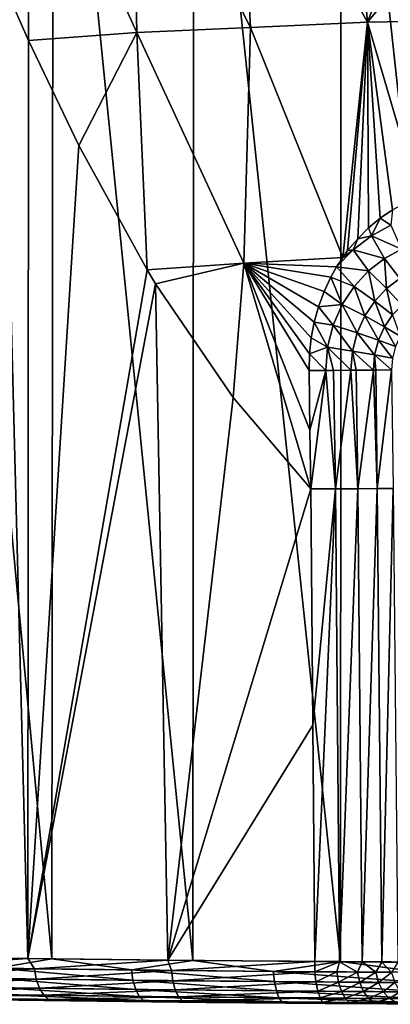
# Model space of a CAD drawing. Header units: metres. Extents: x -136 to 36, y -255 to -20.
# Tile 33 of 60: x -11.08 to -4.53, y -83.5 to -66.05. Entities that reach past the tile are written whole.
import ezdxf

# ---------------------------------------------------------------- set-up
doc = ezdxf.new("R2010")
doc.units = ezdxf.units.M
doc.layers.add('solid_11422034', color=7, linetype='CONTINUOUS')

msp = doc.modelspace()

# ---------------------------------------------------------------- linework, layer by layer
at = {"layer": 'solid_11422034'}
for points in [[(-12.857633, -82.65992, 18.805037), (-10.514777, -82.691811, 20.208288), (-12.837653, -58.004364, 19.078579)], [(-10.514777, -82.691811, 20.208288), (-10.492943, -58.004364, 20.462055), (-12.837653, -58.004364, 19.078579)], [(-10.514777, -82.691811, 20.208288), (-8.016562, -82.718857, 21.322744), (-10.492943, -58.004364, 20.462055)], [(-8.016562, -82.718857, 21.322744), (-8.001163, -58.004364, 21.558733), (-10.492943, -58.004364, 20.462055)], [(-8.016562, -82.718857, 21.322744), (-5.405576, -82.739471, 22.129082), (-8.001163, -58.004364, 21.558733)], [(-5.405576, -82.739471, 22.129082), (-5.397238, -58.004364, 22.353241), (-8.001163, -58.004364, 21.558733)], [(-5.405576, -82.739471, 22.129082), (-2.72043, -82.752068, 22.616604), (-5.397238, -58.004364, 22.353241)], [(-2.72043, -82.752068, 22.616604), (-2.717664, -58.004364, 22.834444), (-5.397238, -58.004364, 22.353241)], [(-4.93022, -66.097969, -22.302923), (-7.222904, -61.986221, -21.717867), (-5.297007, -61.912567, -22.208719)], [(-4.93022, -66.097969, -22.302923), (-5.297007, -61.912567, -22.208719), (-3.337702, -61.939705, -22.515415)], [(-9.008089, -66.28228, -21.068991), (-10.903806, -62.134342, -20.195892), (-9.100371, -62.060482, -21.044138)], [(-6.997309, -66.189972, -21.790825), (-9.100371, -62.060482, -21.044138), (-7.222904, -61.986221, -21.717867)], [(-9.008089, -66.28228, -21.068991), (-9.100371, -62.060482, -21.044138), (-6.997309, -66.189972, -21.790825)], [(-6.997309, -66.189972, -21.790825), (-7.222904, -61.986221, -21.717867), (-4.93022, -66.097969, -22.302923)], [(-4.93022, -66.097969, -22.302923), (-3.337702, -61.939705, -22.515415), (-3.10822, -63.8885, -22.556284)], [(-11.383686, -65.368675, -19.906221), (-10.903806, -62.134342, -20.195892), (-10.923741, -66.424049, -20.151812)], [(-10.923741, -66.424049, -20.151812), (-10.903806, -62.134342, -20.195892), (-9.008089, -66.28228, -21.068991)], [(-4.93022, -66.097969, -22.302923), (-3.10822, -63.8885, -22.556284), (-2.831156, -66.064262, -22.601795)], [(-10.940632, -82.6866, -19.980993), (-13.267618, -82.653427, -18.518126), (-11.383686, -65.368675, -19.906221)], [(-10.940632, -82.6866, -19.980993), (-11.383686, -65.368675, -19.906221), (-10.923741, -66.424049, -20.151812)], [(-6.997309, -66.189972, -21.790825), (-4.93022, -66.097969, -22.302923), (-5.367707, -70.264641, -22.222485)], [(-4.93022, -66.097969, -22.302923), (-5.279903, -70.144257, -22.242062), (-5.367707, -70.264641, -22.222485)], [(-4.93022, -66.097969, -22.302923), (-5.102205, -69.932472, -22.280319), (-5.279903, -70.144257, -22.242062)], [(-4.93022, -66.097969, -22.302923), (-4.909011, -69.739105, -22.31992), (-5.102205, -69.932472, -22.280319)], [(-4.93022, -66.097969, -22.302923), (-2.831156, -66.064262, -22.601795), (-4.019314, -69.189735, -22.477102)], [(-4.93022, -66.097969, -22.302923), (-4.705078, -69.568871, -22.359541), (-4.909011, -69.739105, -22.31992)], [(-4.93022, -66.097969, -22.302923), (-4.486, -69.42041, -22.399689), (-4.705078, -69.568871, -22.359541)], [(-4.93022, -66.097969, -22.302923), (-4.019314, -69.189735, -22.477102), (-4.486, -69.42041, -22.399689)], [(-9.008089, -66.28228, -21.068991), (-6.997309, -66.189972, -21.790825), (-7.117444, -70.369156, -21.745718)], [(-6.997309, -66.189972, -21.790825), (-5.367707, -70.264641, -22.222485), (-7.117444, -70.369156, -21.745718)], [(-10.940632, -82.6866, -19.980993), (-10.923741, -66.424049, -20.151812), (-10.038665, -68.281693, -20.588976)], [(-10.923741, -66.424049, -20.151812), (-9.008089, -66.28228, -21.068991), (-10.038665, -68.281693, -20.588976)], [(-9.008089, -66.28228, -21.068991), (-8.824832, -70.486649, -21.116861), (-10.038665, -68.281693, -20.588976)], [(-9.008089, -66.28228, -21.068991), (-7.117444, -70.369156, -21.745718), (-8.824832, -70.486649, -21.116861)], [(-10.940632, -82.6866, -19.980993), (-10.038665, -68.281693, -20.588976), (-8.824832, -70.486649, -21.116861)], [(-4.859581, -69.884575, -22.334534), (-4.909011, -69.739105, -22.31992), (-4.705078, -69.568871, -22.359541)], [(-4.513512, -69.695503, -22.405619), (-4.859581, -69.884575, -22.334534), (-4.705078, -69.568871, -22.359541)], [(-4.513512, -69.695503, -22.405619), (-4.705078, -69.568871, -22.359541), (-4.486, -69.42041, -22.399689)], [(-4.859581, -69.884575, -22.334534), (-5.102205, -69.932472, -22.280319), (-4.909011, -69.739105, -22.31992)], [(-4.326832, -70.117188, -22.5294), (-4.859581, -69.884575, -22.334534), (-4.513512, -69.695503, -22.405619)], [(-5.18482, -70.130783, -22.263906), (-5.279903, -70.144257, -22.242062), (-5.102205, -69.932472, -22.280319)], [(-4.859581, -69.884575, -22.334534), (-5.18482, -70.130783, -22.263906), (-5.102205, -69.932472, -22.280319)], [(-4.627721, -70.284279, -22.455679), (-5.18482, -70.130783, -22.263906), (-4.859581, -69.884575, -22.334534)], [(-4.326832, -70.117188, -22.5294), (-4.627721, -70.284279, -22.455679), (-4.859581, -69.884575, -22.334534)], [(-4.358159, -70.640152, -22.685936), (-4.627721, -70.284279, -22.455679), (-4.326832, -70.117188, -22.5294)], [(-7.117444, -70.369156, -21.745718), (-5.367707, -70.264641, -22.222485), (-5.47622, -70.433174, -22.197653)], [(-5.18482, -70.130783, -22.263906), (-5.47622, -70.433174, -22.197653), (-5.367707, -70.264641, -22.222485)], [(-4.909994, -70.504738, -22.383215), (-5.47622, -70.433174, -22.197653), (-5.18482, -70.130783, -22.263906)], [(-5.18482, -70.130783, -22.263906), (-5.367707, -70.264641, -22.222485), (-5.279903, -70.144257, -22.242062)], [(-4.627721, -70.284279, -22.455679), (-4.909994, -70.504738, -22.383215), (-5.18482, -70.130783, -22.263906)], [(-4.590951, -70.816757, -22.613823), (-4.909994, -70.504738, -22.383215), (-4.627721, -70.284279, -22.455679)], [(-4.358159, -70.640152, -22.685936), (-4.590951, -70.816757, -22.613823), (-4.627721, -70.284279, -22.455679)], [(-8.677018, -70.729858, -21.175735), (-8.824832, -70.486649, -21.116861), (-7.117444, -70.369156, -21.745718)], [(-7.307055, -72.745934, -21.668051), (-8.677018, -70.729858, -21.175735), (-7.117444, -70.369156, -21.745718)], [(-7.307055, -72.745934, -21.668051), (-7.117444, -70.369156, -21.745718), (-5.931222, -74.36628, -22.071264)], [(-5.946712, -73.327553, -22.073242), (-5.931222, -74.36628, -22.071264), (-7.117444, -70.369156, -21.745718)], [(-7.117444, -70.369156, -21.745718), (-5.962087, -72.269218, -22.074265), (-5.946712, -73.327553, -22.073242)], [(-7.117444, -70.369156, -21.745718), (-5.95359, -71.975136, -22.077524), (-5.962087, -72.269218, -22.074265)], [(-7.117444, -70.369156, -21.745718), (-5.922803, -71.688499, -22.086391), (-5.95359, -71.975136, -22.077524)], [(-7.117444, -70.369156, -21.745718), (-5.869865, -71.40947, -22.100689), (-5.922803, -71.688499, -22.086391)], [(-7.117444, -70.369156, -21.745718), (-5.794656, -71.137695, -22.120232), (-5.869865, -71.40947, -22.100689)], [(-7.117444, -70.369156, -21.745718), (-5.696031, -70.870514, -22.145014), (-5.794656, -71.137695, -22.120232)], [(-7.117444, -70.369156, -21.745718), (-5.575997, -70.612526, -22.174166), (-5.696031, -70.870514, -22.145014)], [(-7.117444, -70.369156, -21.745718), (-5.47622, -70.433174, -22.197653), (-5.575997, -70.612526, -22.174166)], [(-5.162989, -70.777969, -22.315744), (-5.575997, -70.612526, -22.174166), (-5.47622, -70.433174, -22.197653)], [(-4.909994, -70.504738, -22.383215), (-5.162989, -70.777969, -22.315744), (-5.47622, -70.433174, -22.197653)], [(-10.940632, -82.6866, -19.980993), (-8.824832, -70.486649, -21.116861), (-8.677018, -70.729858, -21.175735)], [(-5.375268, -71.099892, -22.257286), (-5.696031, -70.870514, -22.145014), (-5.575997, -70.612526, -22.174166)], [(-5.162989, -70.777969, -22.315744), (-5.375268, -71.099892, -22.257286), (-5.575997, -70.612526, -22.174166)], [(-4.800779, -71.038162, -22.54689), (-5.162989, -70.777969, -22.315744), (-4.909994, -70.504738, -22.383215)], [(-4.590951, -70.816757, -22.613823), (-4.800779, -71.038162, -22.54689), (-4.909994, -70.504738, -22.383215)], [(-4.316969, -71.107727, -22.935326), (-4.590951, -70.816757, -22.613823), (-4.358159, -70.640152, -22.685936)], [(-8.46007, -82.714325, -21.150738), (-10.940632, -82.6866, -19.980993), (-8.677018, -70.729858, -21.175735)], [(-8.46007, -82.714325, -21.150738), (-8.677018, -70.729858, -21.175735), (-7.307055, -72.745934, -21.668051)], [(-4.977651, -71.301155, -22.489054), (-5.375268, -71.099892, -22.257286), (-5.162989, -70.777969, -22.315744)], [(-4.800779, -71.038162, -22.54689), (-4.977651, -71.301155, -22.489054), (-5.162989, -70.777969, -22.315744)], [(-5.375268, -71.099892, -22.257286), (-5.794656, -71.137695, -22.120232), (-5.696031, -70.870514, -22.145014)], [(-4.485322, -71.282555, -22.869143), (-4.800779, -71.038162, -22.54689), (-4.590951, -70.816757, -22.613823)], [(-4.316969, -71.107727, -22.935326), (-4.485322, -71.282555, -22.869143), (-4.590951, -70.816757, -22.613823)], [(-5.535866, -71.463257, -22.21171), (-5.869865, -71.40947, -22.100689), (-5.794656, -71.137695, -22.120232)], [(-5.375268, -71.099892, -22.257286), (-5.535866, -71.463257, -22.21171), (-5.794656, -71.137695, -22.120232)], [(-5.11195, -71.599762, -22.444063), (-5.535866, -71.463257, -22.21171), (-5.375268, -71.099892, -22.257286)], [(-4.977651, -71.301155, -22.489054), (-5.11195, -71.599762, -22.444063), (-5.375268, -71.099892, -22.257286)], [(-4.627671, -71.491417, -22.812172), (-4.977651, -71.301155, -22.489054), (-4.800779, -71.038162, -22.54689)], [(-4.485322, -71.282555, -22.869143), (-4.627671, -71.491417, -22.812172), (-4.800779, -71.038162, -22.54689)], [(-4.73602, -71.729507, -22.768), (-5.11195, -71.599762, -22.444063), (-4.977651, -71.301155, -22.489054)], [(-4.627671, -71.491417, -22.812172), (-4.73602, -71.729507, -22.768), (-4.977651, -71.301155, -22.489054)], [(-4.348944, -71.65831, -23.209139), (-4.627671, -71.491417, -22.812172), (-4.485322, -71.282555, -22.869143)], [(-5.635216, -71.857101, -22.182446), (-5.922803, -71.688499, -22.086391), (-5.869865, -71.40947, -22.100689)], [(-5.535866, -71.463257, -22.21171), (-5.635216, -71.857101, -22.182446), (-5.869865, -71.40947, -22.100689)], [(-5.195255, -71.924637, -22.41522), (-5.635216, -71.857101, -22.182446), (-5.535866, -71.463257, -22.21171)], [(-5.11195, -71.599762, -22.444063), (-5.195255, -71.924637, -22.41522), (-5.535866, -71.463257, -22.21171)], [(-4.433338, -71.844093, -23.165972), (-4.73602, -71.729507, -22.768), (-4.627671, -71.491417, -22.812172)], [(-4.348944, -71.65831, -23.209139), (-4.433338, -71.844093, -23.165972), (-4.627671, -71.491417, -22.812172)], [(-4.803346, -71.98922, -22.739744), (-5.195255, -71.924637, -22.41522), (-5.11195, -71.599762, -22.444063)], [(-4.73602, -71.729507, -22.768), (-4.803346, -71.98922, -22.739744), (-5.11195, -71.599762, -22.444063)], [(-5.635216, -71.857101, -22.182446), (-5.95359, -71.975136, -22.077524), (-5.922803, -71.688499, -22.086391)], [(-5.635216, -71.857101, -22.182446), (-5.666144, -72.266792, -22.172213), (-5.95359, -71.975136, -22.077524)], [(-5.528993, -72.265686, -22.232141), (-5.666144, -72.266792, -22.172213), (-5.635216, -71.857101, -22.182446)], [(-5.220966, -72.263252, -22.405512), (-5.528993, -72.265686, -22.232141), (-5.635216, -71.857101, -22.182446)], [(-5.195255, -71.924637, -22.41522), (-5.220966, -72.263252, -22.405512), (-5.635216, -71.857101, -22.182446)], [(-4.485765, -72.046669, -23.138437), (-4.803346, -71.98922, -22.739744), (-4.73602, -71.729507, -22.768)], [(-4.433338, -71.844093, -23.165972), (-4.485765, -72.046669, -23.138437), (-4.73602, -71.729507, -22.768)], [(-5.666144, -72.266792, -22.172213), (-5.962087, -72.269218, -22.074265), (-5.95359, -71.975136, -22.077524)], [(-5.128703, -72.262543, -22.469429), (-5.220966, -72.263252, -22.405512), (-5.195255, -71.924637, -22.41522)], [(-4.825139, -72.260277, -22.729471), (-5.128703, -72.262543, -22.469429), (-5.195255, -71.924637, -22.41522)], [(-4.803346, -71.98922, -22.739744), (-4.825139, -72.260277, -22.729471), (-5.195255, -71.924637, -22.41522)], [(-4.784256, -72.259987, -22.771574), (-4.825139, -72.260277, -22.729471), (-4.803346, -71.98922, -22.739744)], [(-4.502784, -72.258057, -23.128357), (-4.784256, -72.259987, -22.771574), (-4.803346, -71.98922, -22.739744)], [(-4.485765, -72.046669, -23.138437), (-4.502784, -72.258057, -23.128357), (-4.803346, -71.98922, -22.739744)], [(-5.666144, -72.266792, -22.172213), (-5.946712, -73.327553, -22.073242), (-5.962087, -72.269218, -22.074265)], [(-5.666144, -72.266792, -22.172213), (-5.931222, -74.36628, -22.071264), (-5.946712, -73.327553, -22.073242)], [(-5.496813, -74.363564, -22.232092), (-5.931222, -74.36628, -22.071264), (-5.666144, -72.266792, -22.172213)], [(-5.496813, -74.363564, -22.232092), (-5.666144, -72.266792, -22.172213), (-5.528993, -72.265686, -22.232141)], [(-5.496813, -74.363564, -22.232092), (-5.528993, -72.265686, -22.232141), (-5.220966, -72.263252, -22.405512)], [(-5.101691, -74.361702, -22.468721), (-5.496813, -74.363564, -22.232092), (-5.220966, -72.263252, -22.405512)], [(-5.101691, -74.361702, -22.468721), (-5.220966, -72.263252, -22.405512), (-5.128703, -72.262543, -22.469429)], [(-5.101691, -74.361702, -22.468721), (-5.128703, -72.262543, -22.469429), (-4.825139, -72.260277, -22.729471)], [(-4.759392, -74.360733, -22.770933), (-5.101691, -74.361702, -22.468721), (-4.825139, -72.260277, -22.729471)], [(-4.759392, -74.360733, -22.770933), (-4.825139, -72.260277, -22.729471), (-4.784256, -72.259987, -22.771574)], [(-4.759392, -74.360733, -22.770933), (-4.784256, -72.259987, -22.771574), (-4.502784, -72.258057, -23.128357)], [(-4.474216, -74.360687, -23.135874), (-4.759392, -74.360733, -22.770933), (-4.502784, -72.258057, -23.128357)], [(-8.46007, -82.714325, -21.150738), (-7.307055, -72.745934, -21.668051), (-5.931222, -74.36628, -22.071264)], [(-5.896989, -78.551056, -22.041071), (-8.46007, -82.714325, -21.150738), (-5.931222, -74.36628, -22.071264)], [(-5.496813, -74.363564, -22.232092), (-5.896989, -78.551056, -22.041071), (-5.931222, -74.36628, -22.071264)], [(-5.496813, -74.363564, -22.232092), (-5.862755, -82.736786, -22.010868), (-5.896989, -78.551056, -22.041071)], [(-5.423144, -82.741173, -22.173779), (-5.862755, -82.736786, -22.010868), (-5.496813, -74.363564, -22.232092)], [(-5.423144, -82.741173, -22.173779), (-5.496813, -74.363564, -22.232092), (-5.101691, -74.361702, -22.468721)], [(-5.022559, -82.744789, -22.415255), (-5.423144, -82.741173, -22.173779), (-5.101691, -74.361702, -22.468721)], [(-5.022559, -82.744789, -22.415255), (-5.101691, -74.361702, -22.468721), (-4.759392, -74.360733, -22.770933)], [(-4.674806, -82.747696, -22.726231), (-5.022559, -82.744789, -22.415255), (-4.759392, -74.360733, -22.770933)], [(-4.674806, -82.747696, -22.726231), (-4.759392, -74.360733, -22.770933), (-4.474216, -74.360687, -23.135874)], [(-4.391003, -82.749695, -23.096241), (-4.674806, -82.747696, -22.726231), (-4.474216, -74.360687, -23.135874)], [(-5.896989, -78.551056, -22.041071), (-5.862755, -82.736786, -22.010868), (-8.46007, -82.714325, -21.150738)], [(-13.097155, -82.831375, -18.6117), (-13.267618, -82.653427, -18.518126), (-10.940632, -82.6866, -19.980993)], [(-11.490569, -82.856339, 19.643515), (-10.514777, -82.691811, 20.208288), (-12.857633, -82.65992, 18.805037)], [(-10.822555, -82.865356, -20.019152), (-13.097155, -82.831375, -18.6117), (-10.940632, -82.6866, -19.980993)], [(-13.057448, -83.014397, -18.551123), (-13.097155, -82.831375, -18.6117), (-10.822555, -82.865356, -20.019152)], [(-11.490569, -82.856339, 19.643515), (-9.105998, -82.887047, 20.85541), (-10.514777, -82.691811, 20.208288)], [(-10.822555, -82.865356, -20.019152), (-10.940632, -82.6866, -19.980993), (-8.46007, -82.714325, -21.150738)], [(-8.398523, -82.894455, -21.150124), (-10.822555, -82.865356, -20.019152), (-8.46007, -82.714325, -21.150738)], [(-9.105998, -82.887047, 20.85541), (-8.016562, -82.718857, 21.322744), (-10.514777, -82.691811, 20.208288)], [(-9.105998, -82.887047, 20.85541), (-6.595701, -82.91169, 21.77928), (-8.016562, -82.718857, 21.322744)], [(-8.398523, -82.894455, -21.150124), (-8.46007, -82.714325, -21.150738), (-5.862755, -82.736786, -22.010868)], [(-8.398523, -82.894455, -21.150124), (-5.862755, -82.736786, -22.010868), (-5.858202, -82.917542, -21.988955)], [(-6.595701, -82.91169, 21.77928), (-5.405576, -82.739471, 22.129082), (-8.016562, -82.718857, 21.322744)], [(-6.595701, -82.91169, 21.77928), (-3.99433, -82.928925, 22.402374), (-5.405576, -82.739471, 22.129082)], [(-5.858202, -82.917542, -21.988955), (-5.862755, -82.736786, -22.010868), (-5.423144, -82.741173, -22.173779)], [(-5.468999, -82.92141, -22.127264), (-5.858202, -82.917542, -21.988955), (-5.423144, -82.741173, -22.173779)], [(-5.107406, -82.924927, -22.327169), (-5.468999, -82.92141, -22.127264), (-5.423144, -82.741173, -22.173779)], [(-5.107406, -82.924927, -22.327169), (-5.423144, -82.741173, -22.173779), (-5.022559, -82.744789, -22.415255)], [(-3.99433, -82.928925, 22.402374), (-2.72043, -82.752068, 22.616604), (-5.405576, -82.739471, 22.129082)], [(-4.783486, -82.927719, -22.58334), (-5.107406, -82.924927, -22.327169), (-5.022559, -82.744789, -22.415255)], [(-4.783486, -82.927719, -22.58334), (-5.022559, -82.744789, -22.415255), (-4.674806, -82.747696, -22.726231)], [(-4.50561, -82.929787, -22.889038), (-4.783486, -82.927719, -22.58334), (-4.674806, -82.747696, -22.726231)], [(-4.50561, -82.929787, -22.889038), (-4.674806, -82.747696, -22.726231), (-4.391003, -82.749695, -23.096241)], [(-13.057448, -83.014397, -18.551123), (-10.822555, -82.865356, -20.019152), (-10.789744, -83.04818, -19.953997)], [(-13.057448, -83.014397, -18.551123), (-10.789744, -83.04818, -19.953997), (-12.988607, -83.177528, -18.449574)], [(-9.078374, -83.069633, 20.7875), (-9.105998, -82.887047, 20.85541), (-11.490569, -82.856339, 19.643515)], [(-9.078374, -83.069633, 20.7875), (-11.490569, -82.856339, 19.643515), (-11.455715, -83.039124, 19.579552)], [(-10.789744, -83.04818, -19.953997), (-10.822555, -82.865356, -20.019152), (-8.398523, -82.894455, -21.150124)], [(-10.789744, -83.04818, -19.953997), (-8.398523, -82.894455, -21.150124), (-8.373061, -83.077103, -21.081293)], [(-6.575691, -83.094124, 21.708363), (-6.595701, -82.91169, 21.77928), (-9.105998, -82.887047, 20.85541)], [(-6.575691, -83.094124, 21.708363), (-9.105998, -82.887047, 20.85541), (-9.078374, -83.069633, 20.7875)], [(-8.373061, -83.077103, -21.081293), (-8.398523, -82.894455, -21.150124), (-5.858202, -82.917542, -21.988955)], [(-8.373061, -83.077103, -21.081293), (-5.858202, -82.917542, -21.988955), (-5.840376, -83.100258, -21.917145)], [(-3.982212, -83.111244, 22.329428), (-3.99433, -82.928925, 22.402374), (-6.595701, -82.91169, 21.77928)], [(-3.982212, -83.111244, 22.329428), (-6.595701, -82.91169, 21.77928), (-6.575691, -83.094124, 21.708363)], [(-5.858202, -82.917542, -21.988955), (-5.468999, -82.92141, -22.127264), (-5.840376, -83.100258, -21.917145)], [(-5.840376, -83.100258, -21.917145), (-5.468999, -82.92141, -22.127264), (-5.439581, -83.103699, -22.059483)], [(-5.439581, -83.103699, -22.059483), (-5.468999, -82.92141, -22.127264), (-5.107406, -82.924927, -22.327169)], [(-5.439581, -83.103699, -22.059483), (-5.107406, -82.924927, -22.327169), (-5.067091, -83.10714, -22.265066)], [(-5.067091, -83.10714, -22.265066), (-5.107406, -82.924927, -22.327169), (-4.783486, -82.927719, -22.58334)], [(-5.067091, -83.10714, -22.265066), (-4.783486, -82.927719, -22.58334), (-4.733387, -83.109871, -22.528683)], [(-4.733387, -83.109871, -22.528683), (-4.783486, -82.927719, -22.58334), (-4.50561, -82.929787, -22.889038)], [(-4.733387, -83.109871, -22.528683), (-4.50561, -82.929787, -22.889038), (-4.447125, -83.111908, -22.843388)], [(-10.789744, -83.04818, -19.953997), (-10.732856, -83.21096, -19.84477), (-12.988607, -83.177528, -18.449574)], [(-12.988607, -83.177528, -18.449574), (-10.732856, -83.21096, -19.84477), (-12.896667, -83.301537, -18.316065)], [(-11.455715, -83.039124, 19.579552), (-11.395321, -83.201897, 19.472385), (-9.030511, -83.232086, 20.673725)], [(-9.078374, -83.069633, 20.7875), (-11.455715, -83.039124, 19.579552), (-9.030511, -83.232086, 20.673725)], [(-10.789744, -83.04818, -19.953997), (-8.373061, -83.077103, -21.081293), (-10.732856, -83.21096, -19.84477)], [(-8.373061, -83.077103, -21.081293), (-8.328913, -83.239586, -20.965899), (-10.732856, -83.21096, -19.84477)], [(-9.078374, -83.069633, 20.7875), (-9.030511, -83.232086, 20.673725), (-6.541021, -83.256317, 21.589548)], [(-6.575691, -83.094124, 21.708363), (-9.078374, -83.069633, 20.7875), (-6.541021, -83.256317, 21.589548)], [(-8.373061, -83.077103, -21.081293), (-5.840376, -83.100258, -21.917145), (-8.328913, -83.239586, -20.965899)], [(-8.328913, -83.239586, -20.965899), (-5.840376, -83.100258, -21.917145), (-5.809667, -83.261864, -21.797516)], [(-6.575691, -83.094124, 21.708363), (-6.541021, -83.256317, 21.589548), (-3.961215, -83.273247, 22.207216)], [(-3.982212, -83.111244, 22.329428), (-6.575691, -83.094124, 21.708363), (-3.961215, -83.273247, 22.207216)], [(-5.439581, -83.103699, -22.059483), (-5.809667, -83.261864, -21.797516), (-5.840376, -83.100258, -21.917145)], [(-5.439581, -83.103699, -22.059483), (-5.389428, -83.265808, -21.946054), (-5.809667, -83.261864, -21.797516)], [(-5.439581, -83.103699, -22.059483), (-5.067091, -83.10714, -22.265066), (-5.389428, -83.265808, -21.946054)], [(-5.067091, -83.10714, -22.265066), (-4.998913, -83.269112, -22.161329), (-5.389428, -83.265808, -21.946054)], [(-5.067091, -83.10714, -22.265066), (-4.733387, -83.109871, -22.528683), (-4.998913, -83.269112, -22.161329)], [(-4.733387, -83.109871, -22.528683), (-4.64905, -83.271736, -22.43751), (-4.998913, -83.269112, -22.161329)], [(-4.733387, -83.109871, -22.528683), (-4.447125, -83.111908, -22.843388), (-4.64905, -83.271736, -22.43751)], [(-4.447125, -83.111908, -22.843388), (-4.348943, -83.273712, -22.76729), (-4.64905, -83.271736, -22.43751)], [(-10.732856, -83.21096, -19.84477), (-10.656878, -83.334503, -19.701168), (-12.896667, -83.301537, -18.316065)], [(-12.896667, -83.301537, -18.316065), (-10.656878, -83.334503, -19.701168), (-12.792518, -83.375443, -18.16633)], [(-10.656878, -83.334503, -19.701168), (-10.570812, -83.40789, -19.540115), (-12.792518, -83.375443, -18.16633)], [(-11.395321, -83.201897, 19.472385), (-11.31468, -83.3255, 19.331522), (-8.966603, -83.355263, 20.524178)], [(-9.030511, -83.232086, 20.673725), (-11.395321, -83.201897, 19.472385), (-8.966603, -83.355263, 20.524178)], [(-11.31468, -83.3255, 19.331522), (-11.223323, -83.399002, 19.173523), (-8.894202, -83.428284, 20.356438)], [(-8.966603, -83.355263, 20.524178), (-11.31468, -83.3255, 19.331522), (-8.894202, -83.428284, 20.356438)], [(-10.732856, -83.21096, -19.84477), (-8.328913, -83.239586, -20.965899), (-10.656878, -83.334503, -19.701168)], [(-8.328913, -83.239586, -20.965899), (-8.269948, -83.36274, -20.814184), (-10.656878, -83.334503, -19.701168)], [(-10.656878, -83.334503, -19.701168), (-8.269948, -83.36274, -20.814184), (-10.570812, -83.40789, -19.540115)], [(-8.269948, -83.36274, -20.814184), (-8.203156, -83.435669, -20.644033), (-10.570812, -83.40789, -19.540115)], [(-9.030511, -83.232086, 20.673725), (-8.966603, -83.355263, 20.524178), (-6.49473, -83.37915, 21.433382)], [(-6.541021, -83.256317, 21.589548), (-9.030511, -83.232086, 20.673725), (-6.49473, -83.37915, 21.433382)], [(-8.966603, -83.355263, 20.524178), (-8.894202, -83.428284, 20.356438), (-6.442287, -83.45179, 21.258215)], [(-6.49473, -83.37915, 21.433382), (-8.966603, -83.355263, 20.524178), (-6.442287, -83.45179, 21.258215)], [(-8.328913, -83.239586, -20.965899), (-5.809667, -83.261864, -21.797516), (-8.269948, -83.36274, -20.814184)], [(-8.269948, -83.36274, -20.814184), (-5.809667, -83.261864, -21.797516), (-5.76915, -83.383339, -21.642128)], [(-8.269948, -83.36274, -20.814184), (-5.76915, -83.383339, -21.642128), (-8.203156, -83.435669, -20.644033)], [(-6.541021, -83.256317, 21.589548), (-6.49473, -83.37915, 21.433382), (-3.933181, -83.395844, 22.046585)], [(-3.961215, -83.273247, 22.207216), (-6.541021, -83.256317, 21.589548), (-3.933181, -83.395844, 22.046585)], [(-5.809667, -83.261864, -21.797516), (-5.389428, -83.265808, -21.946054), (-5.76915, -83.383339, -21.642128)], [(-5.389428, -83.265808, -21.946054), (-5.322977, -83.388458, -21.797087), (-5.76915, -83.383339, -21.642128)], [(-5.389428, -83.265808, -21.946054), (-4.998913, -83.269112, -22.161329), (-5.322977, -83.388458, -21.797087)], [(-4.998913, -83.269112, -22.161329), (-4.908917, -83.391617, -22.025204), (-5.322977, -83.388458, -21.797087)], [(-4.998913, -83.269112, -22.161329), (-4.64905, -83.271736, -22.43751), (-4.908917, -83.391617, -22.025204)], [(-4.64905, -83.271736, -22.43751), (-4.53796, -83.394142, -22.317934), (-4.908917, -83.391617, -22.025204)], [(-4.64905, -83.271736, -22.43751), (-4.348943, -83.273712, -22.76729), (-4.53796, -83.394142, -22.317934)], [(-4.348943, -83.273712, -22.76729), (-4.219774, -83.396049, -22.667522), (-4.53796, -83.394142, -22.317934)], [(-12.792518, -83.375443, -18.16633), (-10.588375, -83.429924, -19.324142), (-12.831306, -83.397095, -17.916059)], [(-10.588375, -83.429924, -19.324142), (-12.470873, -83.402794, 18.168842), (-12.831306, -83.397095, -17.916059)], [(-12.792518, -83.375443, -18.16633), (-10.570812, -83.40789, -19.540115), (-10.588375, -83.429924, -19.324142)], [(-11.223323, -83.399002, 19.173523), (-12.470873, -83.402794, 18.168842), (-10.194289, -83.435043, 19.533689)], [(-10.588375, -83.429924, -19.324142), (-10.194289, -83.435043, 19.533689), (-12.470873, -83.402794, 18.168842)], [(-8.894202, -83.428284, 20.356438), (-11.223323, -83.399002, 19.173523), (-10.194289, -83.435043, 19.533689)], [(-10.570812, -83.40789, -19.540115), (-8.205753, -83.457916, -20.446398), (-10.588375, -83.429924, -19.324142)], [(-8.205753, -83.457916, -20.446398), (-10.194289, -83.435043, 19.533689), (-10.588375, -83.429924, -19.324142)], [(-10.570812, -83.40789, -19.540115), (-8.203156, -83.435669, -20.644033), (-8.205753, -83.457916, -20.446398)], [(-8.894202, -83.428284, 20.356438), (-10.194289, -83.435043, 19.533689), (-7.781049, -83.462158, 20.612282)], [(-8.205753, -83.457916, -20.446398), (-7.781049, -83.462158, 20.612282), (-10.194289, -83.435043, 19.533689)], [(-6.442287, -83.45179, 21.258215), (-8.894202, -83.428284, 20.356438), (-7.781049, -83.462158, 20.612282)], [(-8.203156, -83.435669, -20.644033), (-5.723896, -83.455307, -21.470272), (-8.205753, -83.457916, -20.446398)], [(-8.205753, -83.457916, -20.446398), (-5.723896, -83.455307, -21.470272), (-5.678018, -83.479851, -21.28661)], [(-8.205753, -83.457916, -20.446398), (-5.678018, -83.479851, -21.28661), (-7.781049, -83.462158, 20.612282)], [(-8.203156, -83.435669, -20.644033), (-5.76915, -83.383339, -21.642128), (-5.723896, -83.455307, -21.470272)], [(-6.442287, -83.45179, 21.258215), (-7.781049, -83.462158, 20.612282), (-5.246395, -83.482796, 21.396793)], [(-7.781049, -83.462158, 20.612282), (-5.678018, -83.479851, -21.28661), (-5.246395, -83.482796, 21.396793)], [(-6.49473, -83.37915, 21.433382), (-6.442287, -83.45179, 21.258215), (-3.901421, -83.468216, 21.866411)], [(-3.933181, -83.395844, 22.046585), (-6.49473, -83.37915, 21.433382), (-3.901421, -83.468216, 21.866411)], [(-3.901421, -83.468216, 21.866411), (-6.442287, -83.45179, 21.258215), (-5.246395, -83.482796, 21.396793)], [(-5.76915, -83.383339, -21.642128), (-5.322977, -83.388458, -21.797087), (-5.723896, -83.455307, -21.470272)], [(-5.322977, -83.388458, -21.797087), (-5.248107, -83.460831, -21.63019), (-5.723896, -83.455307, -21.470272)], [(-5.723896, -83.455307, -21.470272), (-5.248107, -83.460831, -21.63019), (-5.678018, -83.479851, -21.28661)], [(-5.248107, -83.460831, -21.63019), (-5.101175, -83.483734, -21.500576), (-5.678018, -83.479851, -21.28661)], [(-5.246395, -83.482796, 21.396793), (-5.678018, -83.479851, -21.28661), (-5.101175, -83.483734, -21.500576)], [(-5.322977, -83.388458, -21.797087), (-4.908917, -83.391617, -22.025204), (-5.248107, -83.460831, -21.63019)], [(-4.908917, -83.391617, -22.025204), (-4.807752, -83.463844, -21.872763), (-5.248107, -83.460831, -21.63019)], [(-5.248107, -83.460831, -21.63019), (-4.807752, -83.463844, -21.872763), (-5.101175, -83.483734, -21.500576)], [(-3.901421, -83.468216, 21.866411), (-5.246395, -83.482796, 21.396793), (-2.647731, -83.495621, 21.869444)], [(-5.246395, -83.482796, 21.396793), (-3.318225, -83.493118, -23.817244), (-3.25963, -83.493362, -24.427891)], [(-5.246395, -83.482796, 21.396793), (-3.25963, -83.493362, -24.427891), (-2.647731, -83.495621, 21.869444)], [(-5.246395, -83.482796, 21.396793), (-5.101175, -83.483734, -21.500576), (-4.586401, -83.486855, -21.809271)], [(-5.246395, -83.482796, 21.396793), (-4.586401, -83.486855, -21.809271), (-4.129854, -83.489342, -22.216265)], [(-5.246395, -83.482796, 21.396793), (-4.129854, -83.489342, -22.216265), (-3.760976, -83.491158, -22.69574)], [(-5.246395, -83.482796, 21.396793), (-3.760976, -83.491158, -22.69574), (-3.484525, -83.492409, -23.241447)], [(-5.246395, -83.482796, 21.396793), (-3.484525, -83.492409, -23.241447), (-3.318225, -83.493118, -23.817244)], [(-4.807752, -83.463844, -21.872763), (-4.586401, -83.486855, -21.809271), (-5.101175, -83.483734, -21.500576)], [(-4.908917, -83.391617, -22.025204), (-4.53796, -83.394142, -22.317934), (-4.807752, -83.463844, -21.872763)], [(-4.53796, -83.394142, -22.317934), (-4.41324, -83.46627, -22.184063), (-4.807752, -83.463844, -21.872763)], [(-4.807752, -83.463844, -21.872763), (-4.41324, -83.46627, -22.184063), (-4.586401, -83.486855, -21.809271)], [(-4.41324, -83.46627, -22.184063), (-4.129854, -83.489342, -22.216265), (-4.586401, -83.486855, -21.809271)], [(-4.53796, -83.394142, -22.317934), (-4.219774, -83.396049, -22.667522), (-4.41324, -83.46627, -22.184063)]]:
    msp.add_3dface(points, dxfattribs=at)

doc.saveas('drawing.dxf')
